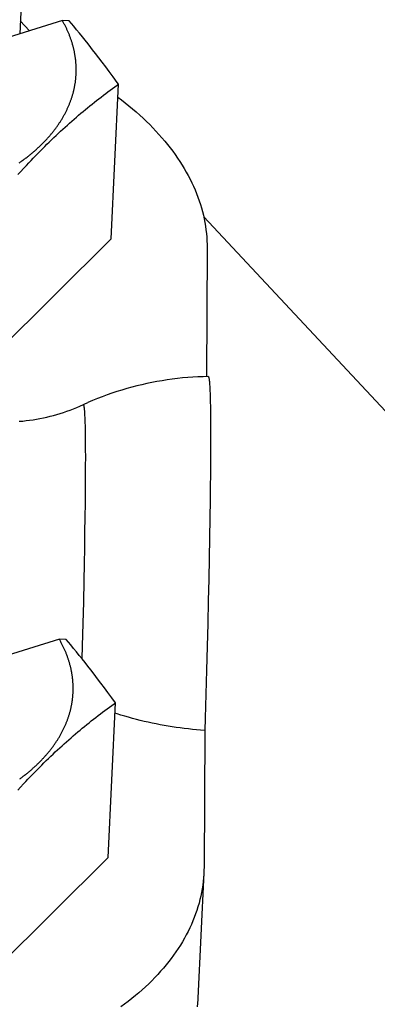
# Model space of a CAD drawing. Extents: x 0 to 594, y 0 to 420.
# Tile 100 of 126: x 523.11 to 524.49, y 110.21 to 114. Entities that reach past the tile are written whole.
import ezdxf

# ---------------------------------------------------------------- set-up
doc = ezdxf.new("R2010")
doc.units = 0
doc.header["$LTSCALE"] = 32.67
doc.layers.get('0').update_dxf_attribs({"linetype": 'CONTINUOUS'})

msp = doc.modelspace()

# ---------------------------------------------------------------- linework, layer by layer
at = {"color": 7, "linetype": 'CONTINUOUS'}
for p, q in [((523.1239, 114.1836), (523.1124, 113.9419)), ((523.2769, 113.9929), (521.6342, 113.4828)), ((523.1148, 113.9921), (523.1507, 113.9538)), ((523.3029, 113.9924), (523.2769, 113.9929)), ((523.3117, 113.9819), (523.3029, 113.9924)), ((523.3205, 113.9714), (523.3117, 113.9819)), ((523.3315, 113.9581), (523.3205, 113.9714)), ((523.3425, 113.9447), (523.3315, 113.9581)), ((523.3534, 113.9312), (523.3425, 113.9447)), ((523.3644, 113.9175), (523.3534, 113.9312)), ((523.3753, 113.9037), (523.3644, 113.9175)), ((523.3862, 113.8898), (523.3753, 113.9037)), ((523.3928, 113.8814), (523.3862, 113.8898)), ((523.4037, 113.8673), (523.3928, 113.8814)), ((523.4168, 113.8502), (523.4037, 113.8673)), ((523.43, 113.8329), (523.4168, 113.8502)), ((523.4432, 113.8153), (523.43, 113.8329)), ((523.4565, 113.7975), (523.4432, 113.8153)), ((523.472, 113.7764), (523.4565, 113.7975)), ((523.464, 113.1541), (523.4922, 113.7486)), ((523.4877, 113.7549), (523.472, 113.7764)), ((523.4787, 113.7389), (523.4877, 113.7454)), ((523.4922, 113.7486), (523.4877, 113.7549)), ((523.4877, 113.7454), (523.4922, 113.7486)), ((523.4343, 113.7061), (523.4431, 113.7127)), ((523.4431, 113.7127), (523.4519, 113.7193)), ((523.4519, 113.7193), (523.4608, 113.7259)), ((523.4608, 113.7259), (523.4697, 113.7324)), ((523.4697, 113.7324), (523.4787, 113.7389)), ((523.3822, 113.6652), (523.3908, 113.6722)), ((523.3908, 113.6722), (523.3995, 113.6791)), ((523.3995, 113.6791), (523.4082, 113.6859)), ((523.4082, 113.6859), (523.4169, 113.6927)), ((523.4169, 113.6927), (523.4256, 113.6994)), ((523.4256, 113.6994), (523.4343, 113.7061)), ((523.339, 113.6294), (523.3476, 113.6367)), ((523.3476, 113.6367), (523.3562, 113.644)), ((523.3562, 113.644), (523.3649, 113.6511)), ((523.3649, 113.6511), (523.3735, 113.6582)), ((523.3735, 113.6582), (523.3822, 113.6652)), ((523.2957, 113.5916), (523.3044, 113.5993)), ((523.3044, 113.5993), (523.313, 113.607)), ((523.313, 113.607), (523.3217, 113.6145)), ((523.3217, 113.6145), (523.3303, 113.622)), ((523.3303, 113.622), (523.339, 113.6294)), ((523.2522, 113.5515), (523.2609, 113.5597)), ((523.2609, 113.5597), (523.2696, 113.5678)), ((523.2696, 113.5678), (523.2783, 113.5758)), ((523.2783, 113.5758), (523.287, 113.5837)), ((523.287, 113.5837), (523.2957, 113.5916)), ((523.2173, 113.5178), (523.2261, 113.5264)), ((523.2261, 113.5264), (523.2348, 113.5348)), ((523.2348, 113.5348), (523.2435, 113.5432)), ((523.2435, 113.5432), (523.2522, 113.5515)), ((523.1736, 113.4736), (523.1823, 113.4826)), ((523.1823, 113.4826), (523.1911, 113.4915)), ((523.1911, 113.4915), (523.1998, 113.5004)), ((523.1998, 113.5004), (523.2086, 113.5091)), ((523.2086, 113.5091), (523.2173, 113.5178)), ((523.1386, 113.4367), (523.1473, 113.446)), ((523.1473, 113.446), (523.1561, 113.4553)), ((523.1561, 113.4553), (523.1648, 113.4645)), ((523.1648, 113.4645), (523.1736, 113.4736)), ((523.1057, 113.4009), (523.1167, 113.4129)), ((523.1167, 113.4129), (523.1276, 113.4249)), ((523.1276, 113.4249), (523.1386, 113.4367)), ((523.8201, 113.2385), (524.7655, 112.2285)), ((523.464, 113.1541), (522.8969, 112.591)), ((523.8332, 113.118), (523.8308, 112.6245)), ((523.8442, 112.5713), (523.8447, 112.5581)), ((523.8447, 112.5581), (523.8451, 112.5435)), ((523.8451, 112.5435), (523.8455, 112.5275)), ((523.8455, 112.5275), (523.8458, 112.5102)), ((523.8458, 112.5102), (523.8462, 112.4815)), ((523.3619, 112.4817), (523.3623, 112.4745)), ((523.3623, 112.4745), (523.3627, 112.4667)), ((523.3627, 112.4667), (523.363, 112.4582)), ((523.363, 112.4582), (523.3633, 112.4491)), ((523.8462, 112.4815), (523.8465, 112.4499)), ((523.3633, 112.4491), (523.3637, 112.4342)), ((523.3637, 112.4342), (523.364, 112.4178)), ((523.8465, 112.4499), (523.8466, 112.4153)), ((523.364, 112.4178), (523.3643, 112.4)), ((523.3643, 112.4), (523.3646, 112.3741)), ((523.8466, 112.4153), (523.8466, 112.3778)), ((523.3646, 112.3741), (523.3648, 112.3457)), ((523.3648, 112.3457), (523.3649, 112.315)), ((523.8466, 112.3778), (523.8465, 112.3376)), ((523.3649, 112.315), (523.3648, 112.2819)), ((523.8465, 112.3376), (523.8463, 112.2946)), ((523.3648, 112.2819), (523.3647, 112.2374)), ((523.8463, 112.2946), (523.8459, 112.2491)), ((523.3647, 112.2374), (523.3643, 112.1895)), ((523.8459, 112.2491), (523.8454, 112.201)), ((523.8454, 112.201), (523.8447, 112.1506)), ((523.3643, 112.1895), (523.3638, 112.1383)), ((523.3638, 112.1383), (523.3632, 112.084)), ((523.8447, 112.1506), (523.8437, 112.0798)), ((523.3632, 112.084), (523.3623, 112.0268)), ((523.8437, 112.0798), (523.8425, 112.0053)), ((523.3623, 112.0268), (523.3614, 111.9669)), ((523.8425, 112.0053), (523.841, 111.9272)), ((523.3614, 111.9669), (523.3602, 111.9044)), ((523.3602, 111.9044), (523.359, 111.8396)), ((523.841, 111.9272), (523.8394, 111.846)), ((523.359, 111.8396), (523.3572, 111.7589)), ((523.8394, 111.846), (523.8375, 111.762)), ((523.3572, 111.7589), (523.3553, 111.6754)), ((523.8375, 111.762), (523.8355, 111.6754)), ((523.3553, 111.6754), (523.3532, 111.5896)), ((523.8355, 111.6754), (523.8332, 111.5867)), ((523.2651, 111.6147), (521.6224, 111.1046)), ((523.2912, 111.6141), (523.2651, 111.6147)), ((523.3, 111.6037), (523.2912, 111.6141)), ((523.3088, 111.5931), (523.3, 111.6037)), ((523.3198, 111.5799), (523.3088, 111.5931)), ((523.3532, 111.5896), (523.3519, 111.5402)), ((523.3307, 111.5665), (523.3198, 111.5799)), ((523.3417, 111.5529), (523.3307, 111.5665)), ((523.3526, 111.5393), (523.3417, 111.5529)), ((523.8332, 111.5867), (523.8308, 111.4962)), ((523.3636, 111.5255), (523.3526, 111.5393)), ((523.3745, 111.5116), (523.3636, 111.5255)), ((523.3854, 111.4976), (523.3745, 111.5116)), ((523.3985, 111.4806), (523.3854, 111.4976)), ((523.4117, 111.4633), (523.3985, 111.4806)), ((523.8308, 111.4962), (523.8282, 111.4041)), ((523.4249, 111.4459), (523.4117, 111.4633)), ((523.4381, 111.4282), (523.4249, 111.4459)), ((523.4514, 111.4102), (523.4381, 111.4282)), ((523.467, 111.389), (523.4514, 111.4102)), ((523.8282, 111.4041), (523.8255, 111.311)), ((523.4522, 110.7759), (523.4805, 111.3704)), ((523.458, 111.3542), (523.4669, 111.3607)), ((523.4669, 111.3607), (523.476, 111.3672)), ((523.4805, 111.3704), (523.467, 111.389)), ((523.476, 111.3672), (523.4805, 111.3704)), ((523.4139, 111.3212), (523.4226, 111.3279)), ((523.4226, 111.3279), (523.4314, 111.3345)), ((523.4314, 111.3345), (523.4402, 111.3411)), ((523.4402, 111.3411), (523.4491, 111.3477)), ((523.4491, 111.3477), (523.458, 111.3542)), ((523.3618, 111.28), (523.3704, 111.287)), ((523.3704, 111.287), (523.3791, 111.294)), ((523.3791, 111.294), (523.3877, 111.3009)), ((523.3877, 111.3009), (523.3964, 111.3077)), ((523.3964, 111.3077), (523.4051, 111.3145)), ((523.4051, 111.3145), (523.4139, 111.3212)), ((523.8255, 111.311), (523.8241, 111.2641)), ((523.3186, 111.2438), (523.3272, 111.2512)), ((523.3272, 111.2512), (523.3359, 111.2585)), ((523.3359, 111.2585), (523.3445, 111.2657)), ((523.3445, 111.2657), (523.3531, 111.2729)), ((523.3531, 111.2729), (523.3618, 111.28)), ((523.8241, 111.2641), (523.8215, 110.7398)), ((523.2753, 111.2055), (523.284, 111.2134)), ((523.284, 111.2134), (523.2926, 111.2211)), ((523.2926, 111.2211), (523.3013, 111.2287)), ((523.3013, 111.2287), (523.3099, 111.2363)), ((523.3099, 111.2363), (523.3186, 111.2438)), ((523.2318, 111.165), (523.2405, 111.1733)), ((523.2405, 111.1733), (523.2492, 111.1815)), ((523.2492, 111.1815), (523.2579, 111.1896)), ((523.2579, 111.1896), (523.2666, 111.1976)), ((523.2666, 111.1976), (523.2753, 111.2055)), ((523.1969, 111.1309), (523.2056, 111.1396)), ((523.2056, 111.1396), (523.2143, 111.1481)), ((523.2143, 111.1481), (523.2231, 111.1566)), ((523.2231, 111.1566), (523.2318, 111.165)), ((523.1618, 111.0954), (523.1706, 111.1044)), ((523.1706, 111.1044), (523.1794, 111.1133)), ((523.1794, 111.1133), (523.1881, 111.1221)), ((523.1881, 111.1221), (523.1969, 111.1309)), ((523.1159, 111.0466), (523.1268, 111.0584)), ((523.1268, 111.0584), (523.1356, 111.0678)), ((523.1356, 111.0678), (523.1443, 111.0771)), ((523.1443, 111.0771), (523.1531, 111.0863)), ((523.1531, 111.0863), (523.1618, 111.0954)), ((523.1049, 111.0347), (523.1159, 111.0466)), ((523.4522, 110.7759), (522.8851, 110.2127)), ((523.8209, 110.7172), (523.798, 110.2352))]:
    msp.add_line(p, q, dxfattribs=at)
for points in [[(523.3137, 113.9087), (523.3129, 113.9113), (523.312, 113.914), (523.3111, 113.9167), (523.3102, 113.9193), (523.3093, 113.922), (523.3084, 113.9247), (523.3074, 113.9273), (523.3065, 113.93), (523.3055, 113.9326), (523.3044, 113.9353), (523.3034, 113.9379), (523.3023, 113.9406), (523.3013, 113.9432), (523.3002, 113.9459), (523.299, 113.9485), (523.2979, 113.9511), (523.2967, 113.9538), (523.2956, 113.9564), (523.2943, 113.959), (523.2931, 113.9617), (523.2919, 113.9643), (523.2906, 113.9669), (523.2893, 113.9695), (523.288, 113.9721), (523.2867, 113.9747), (523.2854, 113.9773), (523.284, 113.98), (523.2826, 113.9826), (523.2812, 113.9852), (523.2798, 113.9877), (523.2783, 113.9903), (523.2769, 113.9929)], [(523.1098, 113.446), (523.1127, 113.4479), (523.1156, 113.4499), (523.1184, 113.452), (523.1212, 113.454), (523.124, 113.456), (523.1268, 113.458), (523.1296, 113.4601), (523.1323, 113.4621), (523.135, 113.4642), (523.1378, 113.4662), (523.1405, 113.4683), (523.1431, 113.4704), (523.1458, 113.4725), (523.1484, 113.4746), (523.1511, 113.4767), (523.1537, 113.4788), (523.1563, 113.4809), (523.1589, 113.4831), (523.1614, 113.4852), (523.164, 113.4873), (523.1665, 113.4895), (523.169, 113.4916), (523.1715, 113.4938), (523.174, 113.496), (523.1764, 113.4982), (523.1788, 113.5004), (523.1813, 113.5026), (523.1837, 113.5048), (523.186, 113.507), (523.1884, 113.5092), (523.1908, 113.5114), (523.1931, 113.5137), (523.1954, 113.5159), (523.1977, 113.5181), (523.2, 113.5204), (523.2022, 113.5227), (523.2045, 113.5249), (523.2067, 113.5272), (523.2089, 113.5295), (523.2111, 113.5318), (523.2132, 113.5341), (523.2154, 113.5364), (523.2175, 113.5387), (523.2196, 113.541), (523.2217, 113.5433), (523.2238, 113.5456), (523.2258, 113.548), (523.2278, 113.5503), (523.2299, 113.5526), (523.2318, 113.555), (523.2338, 113.5574), (523.2358, 113.5597), (523.2377, 113.5621), (523.2396, 113.5645), (523.2415, 113.5668), (523.2434, 113.5692), (523.2453, 113.5716), (523.2471, 113.574), (523.2489, 113.5764), (523.2507, 113.5788), (523.2525, 113.5813), (523.2543, 113.5837), (523.256, 113.5861), (523.2577, 113.5885), (523.2594, 113.591), (523.2611, 113.5934), (523.2628, 113.5959), (523.2644, 113.5983), (523.2661, 113.6008), (523.2677, 113.6032), (523.2693, 113.6057), (523.2708, 113.6082), (523.2724, 113.6107), (523.2739, 113.6131), (523.2754, 113.6156), (523.2769, 113.6181), (523.2784, 113.6206), (523.2798, 113.6231), (523.2812, 113.6256), (523.2826, 113.6282), (523.284, 113.6307), (523.2854, 113.6332), (523.2867, 113.6357), (523.2881, 113.6382), (523.2894, 113.6408), (523.2906, 113.6433), (523.2919, 113.6459), (523.2932, 113.6484), (523.2944, 113.651), (523.2956, 113.6535), (523.2968, 113.6561), (523.2979, 113.6586), (523.2991, 113.6612), (523.3002, 113.6638), (523.3013, 113.6663), (523.3024, 113.6689), (523.3034, 113.6715), (523.3045, 113.6741), (523.3055, 113.6767), (523.3065, 113.6793), (523.3075, 113.6819), (523.3084, 113.6845), (523.3094, 113.6871), (523.3103, 113.6897), (523.3112, 113.6923), (523.312, 113.6949), (523.3129, 113.6975), (523.3137, 113.7001), (523.3145, 113.7027), (523.3153, 113.7054), (523.3161, 113.708), (523.3168, 113.7106), (523.3176, 113.7132), (523.3183, 113.7159), (523.319, 113.7185), (523.3196, 113.7212), (523.3203, 113.7238), (523.3209, 113.7264), (523.3215, 113.7291), (523.3221, 113.7317), (523.3226, 113.7344), (523.3232, 113.737), (523.3237, 113.7397), (523.3242, 113.7424), (523.3247, 113.745), (523.3251, 113.7477), (523.3255, 113.7503), (523.326, 113.753), (523.3264, 113.7557), (523.3267, 113.7583), (523.3271, 113.761), (523.3274, 113.7637), (523.3277, 113.7664), (523.328, 113.769), (523.3283, 113.7717), (523.3285, 113.7744), (523.3287, 113.7771), (523.3289, 113.7797), (523.3291, 113.7824), (523.3293, 113.7851), (523.3294, 113.7878), (523.3295, 113.7905), (523.3296, 113.7932), (523.3297, 113.7958), (523.3297, 113.7985), (523.3298, 113.8012), (523.3298, 113.8039), (523.3298, 113.8066), (523.3297, 113.8093), (523.3297, 113.812), (523.3296, 113.8147), (523.3295, 113.8174), (523.3294, 113.82), (523.3293, 113.8227), (523.3291, 113.8254), (523.3289, 113.8281), (523.3287, 113.8308), (523.3285, 113.8335), (523.3282, 113.8362), (523.328, 113.8389), (523.3277, 113.8416), (523.3274, 113.8443), (523.3271, 113.847), (523.3267, 113.8497), (523.3263, 113.8524), (523.3259, 113.855), (523.3255, 113.8577), (523.3251, 113.8604), (523.3246, 113.8631), (523.3242, 113.8658), (523.3237, 113.8685), (523.3232, 113.8712), (523.3226, 113.8739), (523.3221, 113.8765), (523.3215, 113.8792), (523.3209, 113.8819), (523.3203, 113.8846), (523.3196, 113.8873), (523.3189, 113.89), (523.3183, 113.8926), (523.3175, 113.8953), (523.3168, 113.898), (523.3161, 113.9007), (523.3153, 113.9033), (523.3145, 113.906), (523.3137, 113.9087)], [(523.4899, 113.6993), (523.5037, 113.6888), (523.5184, 113.6773), (523.5327, 113.6656), (523.5468, 113.6539), (523.5605, 113.642), (523.574, 113.63), (523.5872, 113.6179), (523.6, 113.6057), (523.6125, 113.5933), (523.6247, 113.5809), (523.6366, 113.5683), (523.6481, 113.5557), (523.6594, 113.543), (523.6703, 113.5301), (523.6808, 113.5172), (523.6911, 113.5042), (523.7009, 113.4911), (523.7105, 113.4779), (523.7197, 113.4647), (523.7286, 113.4513), (523.7371, 113.4379), (523.7452, 113.4245), (523.7531, 113.4109), (523.7605, 113.3973), (523.7676, 113.3837), (523.7744, 113.37), (523.7808, 113.3562), (523.7868, 113.3424), (523.7924, 113.3286), (523.7977, 113.3147), (523.8027, 113.3008), (523.8073, 113.2868), (523.8115, 113.2728), (523.8153, 113.2588), (523.8188, 113.2448), (523.8219, 113.2307), (523.8246, 113.2166), (523.8269, 113.2026), (523.8289, 113.1885), (523.8305, 113.1744), (523.8318, 113.1603), (523.8326, 113.1462), (523.8331, 113.1321), (523.8332, 113.118)], [(523.8378, 112.6247), (523.818, 112.6242), (523.7982, 112.6235), (523.7784, 112.6224), (523.7586, 112.6209), (523.7388, 112.6192), (523.719, 112.6171), (523.6993, 112.6147), (523.6796, 112.6119), (523.66, 112.6088), (523.6404, 112.6055), (523.6209, 112.6017), (523.6015, 112.5977), (523.5821, 112.5933), (523.5628, 112.5887), (523.5435, 112.5836), (523.5244, 112.5783), (523.5053, 112.5727), (523.4863, 112.5667), (523.4674, 112.5605), (523.4487, 112.5539), (523.43, 112.547), (523.4114, 112.5398), (523.393, 112.5323), (523.3747, 112.5244)], [(523.8378, 112.6247), (523.8383, 112.6245), (523.8388, 112.6239), (523.8392, 112.623), (523.8397, 112.6217), (523.8401, 112.62), (523.8405, 112.618), (523.8409, 112.6156), (523.8413, 112.6128), (523.8417, 112.6096), (523.842, 112.6061), (523.8424, 112.6022), (523.8427, 112.598), (523.843, 112.5934), (523.8434, 112.5884), (523.8436, 112.5831), (523.8439, 112.5774), (523.8442, 112.5713)], [(523.1105, 112.4526), (523.1239, 112.4538), (523.1372, 112.4552), (523.1505, 112.4569), (523.1639, 112.4588), (523.1771, 112.461), (523.1903, 112.4634), (523.2035, 112.466), (523.2167, 112.4689), (523.2297, 112.472), (523.2428, 112.4754), (523.2557, 112.479), (523.2686, 112.4828), (523.2814, 112.4869), (523.2942, 112.4912), (523.3068, 112.4958), (523.3194, 112.5006), (523.3319, 112.5056), (523.3443, 112.5109), (523.3747, 112.5244)], [(523.3565, 112.5163), (523.3569, 112.5164), (523.3572, 112.5163), (523.3575, 112.516), (523.3578, 112.5155), (523.3581, 112.5149), (523.3584, 112.5141), (523.3586, 112.5131), (523.3589, 112.512), (523.3592, 112.5107), (523.3594, 112.5092), (523.3597, 112.5075), (523.3599, 112.5057), (523.3602, 112.5037), (523.3604, 112.5015), (523.3607, 112.4992), (523.3609, 112.4967), (523.3611, 112.4941), (523.3613, 112.4912), (523.3615, 112.4882), (523.3617, 112.4851), (523.3619, 112.4817)], [(523.302, 111.5305), (523.3011, 111.5331), (523.3003, 111.5358), (523.2994, 111.5385), (523.2985, 111.5411), (523.2976, 111.5438), (523.2967, 111.5464), (523.2957, 111.5491), (523.2947, 111.5517), (523.2937, 111.5544), (523.2927, 111.5571), (523.2917, 111.5597), (523.2906, 111.5623), (523.2895, 111.565), (523.2884, 111.5676), (523.2873, 111.5703), (523.2862, 111.5729), (523.285, 111.5755), (523.2838, 111.5782), (523.2826, 111.5808), (523.2814, 111.5834), (523.2802, 111.586), (523.2789, 111.5887), (523.2776, 111.5913), (523.2763, 111.5939), (523.275, 111.5965), (523.2736, 111.5991), (523.2723, 111.6017), (523.2709, 111.6043), (523.2695, 111.6069), (523.268, 111.6095), (523.2666, 111.6121), (523.2651, 111.6147)], [(523.1123, 111.0778), (523.1151, 111.0798), (523.1178, 111.0818), (523.1206, 111.0839), (523.1233, 111.0859), (523.126, 111.088), (523.1287, 111.0901), (523.1314, 111.0922), (523.1341, 111.0943), (523.1367, 111.0964), (523.1393, 111.0985), (523.142, 111.1006), (523.1446, 111.1027), (523.1471, 111.1048), (523.1497, 111.107), (523.1522, 111.1091), (523.1548, 111.1113), (523.1573, 111.1134), (523.1598, 111.1156), (523.1622, 111.1178), (523.1647, 111.1199), (523.1671, 111.1221), (523.1695, 111.1243), (523.1719, 111.1265), (523.1743, 111.1287), (523.1767, 111.131), (523.179, 111.1332), (523.1814, 111.1354), (523.1837, 111.1377), (523.186, 111.1399), (523.1882, 111.1422), (523.1905, 111.1444), (523.1927, 111.1467), (523.195, 111.149), (523.1972, 111.1512), (523.1993, 111.1535), (523.2015, 111.1558), (523.2036, 111.1581), (523.2058, 111.1604), (523.2079, 111.1628), (523.21, 111.1651), (523.212, 111.1674), (523.2141, 111.1697), (523.2161, 111.1721), (523.2181, 111.1744), (523.2201, 111.1768), (523.2221, 111.1791), (523.2241, 111.1815), (523.226, 111.1839), (523.2279, 111.1862), (523.2298, 111.1886), (523.2317, 111.191), (523.2335, 111.1934), (523.2354, 111.1958), (523.2372, 111.1982), (523.239, 111.2006), (523.2408, 111.203), (523.2426, 111.2054), (523.2443, 111.2079), (523.246, 111.2103), (523.2477, 111.2127), (523.2494, 111.2152), (523.2511, 111.2176), (523.2527, 111.2201), (523.2543, 111.2225), (523.256, 111.225), (523.2575, 111.2275), (523.2591, 111.23), (523.2606, 111.2324), (523.2622, 111.2349), (523.2637, 111.2374), (523.2652, 111.2399), (523.2666, 111.2424), (523.2681, 111.2449), (523.2695, 111.2474), (523.2709, 111.2499), (523.2723, 111.2524), (523.2737, 111.255), (523.275, 111.2575), (523.2763, 111.26), (523.2776, 111.2625), (523.2789, 111.2651), (523.2802, 111.2676), (523.2814, 111.2702), (523.2827, 111.2727), (523.2839, 111.2753), (523.285, 111.2778), (523.2862, 111.2804), (523.2873, 111.283), (523.2885, 111.2855), (523.2896, 111.2881), (523.2906, 111.2907), (523.2917, 111.2933), (523.2927, 111.2959), (523.2938, 111.2984), (523.2948, 111.301), (523.2957, 111.3036), (523.2967, 111.3062), (523.2976, 111.3088), (523.2985, 111.3114), (523.2994, 111.314), (523.3003, 111.3167), (523.3012, 111.3193), (523.302, 111.3219), (523.3028, 111.3245), (523.3036, 111.3271), (523.3044, 111.3298), (523.3051, 111.3324), (523.3058, 111.335), (523.3065, 111.3377), (523.3072, 111.3403), (523.3079, 111.3429), (523.3085, 111.3456), (523.3092, 111.3482), (523.3098, 111.3509), (523.3103, 111.3535), (523.3109, 111.3562), (523.3114, 111.3588), (523.312, 111.3615), (523.3125, 111.3641), (523.3129, 111.3668), (523.3134, 111.3694), (523.3138, 111.3721), (523.3142, 111.3748), (523.3146, 111.3774), (523.315, 111.3801), (523.3153, 111.3828), (523.3157, 111.3855), (523.316, 111.3881), (523.3163, 111.3908), (523.3165, 111.3935), (523.3168, 111.3962), (523.317, 111.3988), (523.3172, 111.4015), (523.3174, 111.4042), (523.3175, 111.4069), (523.3177, 111.4096), (523.3178, 111.4122), (523.3179, 111.4149), (523.318, 111.4176), (523.318, 111.4203), (523.318, 111.423), (523.3181, 111.4257), (523.318, 111.4284), (523.318, 111.4311), (523.318, 111.4337), (523.3179, 111.4364), (523.3178, 111.4391), (523.3177, 111.4418), (523.3175, 111.4445), (523.3174, 111.4472), (523.3172, 111.4499), (523.317, 111.4526), (523.3168, 111.4553), (523.3165, 111.458), (523.3163, 111.4607), (523.316, 111.4634), (523.3157, 111.4661), (523.3153, 111.4687), (523.315, 111.4714), (523.3146, 111.4741), (523.3142, 111.4768), (523.3138, 111.4795), (523.3134, 111.4822), (523.3129, 111.4849), (523.3124, 111.4876), (523.312, 111.4903), (523.3114, 111.4929), (523.3109, 111.4956), (523.3103, 111.4983), (523.3098, 111.501), (523.3092, 111.5037), (523.3085, 111.5064), (523.3079, 111.509), (523.3072, 111.5117), (523.3065, 111.5144), (523.3058, 111.5171), (523.3051, 111.5198), (523.3043, 111.5224), (523.3036, 111.5251), (523.3028, 111.5278), (523.302, 111.5305)], [(523.8241, 111.2641), (523.8083, 111.2653), (523.7926, 111.2667), (523.7768, 111.2682), (523.7611, 111.2699), (523.7454, 111.2717), (523.7298, 111.2737), (523.7142, 111.2759), (523.6986, 111.2783), (523.6831, 111.2808), (523.6676, 111.2834), (523.6522, 111.2863), (523.6369, 111.2892), (523.6216, 111.2924), (523.6063, 111.2957), (523.5912, 111.2992), (523.5761, 111.3028), (523.5611, 111.3066), (523.5461, 111.3106), (523.5313, 111.3147), (523.5165, 111.3189), (523.5019, 111.3234), (523.4873, 111.328), (523.4786, 111.3308)], [(523.8209, 110.7172), (523.8206, 110.7116), (523.8196, 110.6976), (523.8183, 110.6836), (523.8165, 110.6696), (523.8144, 110.6556), (523.8119, 110.6417), (523.809, 110.6278), (523.8058, 110.614), (523.8022, 110.6002), (523.7982, 110.5864), (523.7939, 110.5727), (523.7892, 110.559), (523.7841, 110.5454), (523.7787, 110.5319), (523.7729, 110.5184), (523.7667, 110.505), (523.7602, 110.4917), (523.7533, 110.4784), (523.7461, 110.4652), (523.7385, 110.4521), (523.7305, 110.4391), (523.7222, 110.4262), (523.7136, 110.4133), (523.7046, 110.4006), (523.6953, 110.3879), (523.6856, 110.3754), (523.6756, 110.3629), (523.6652, 110.3506), (523.6545, 110.3384), (523.6435, 110.3262), (523.6322, 110.3142), (523.6205, 110.3023), (523.6085, 110.2906), (523.5962, 110.2789), (523.5835, 110.2674), (523.5706, 110.256), (523.5573, 110.2448), (523.5437, 110.2337), (523.5299, 110.2227), (523.5157, 110.2118), (523.5012, 110.2011)], [(523.8215, 110.7398), (523.8213, 110.7257), (523.8209, 110.7172)], [(523.798, 110.2352), (523.7977, 110.2297), (523.7967, 110.2158), (523.7954, 110.2018)]]:
    msp.add_lwpolyline(points, dxfattribs=at)

doc.saveas('drawing.dxf')
